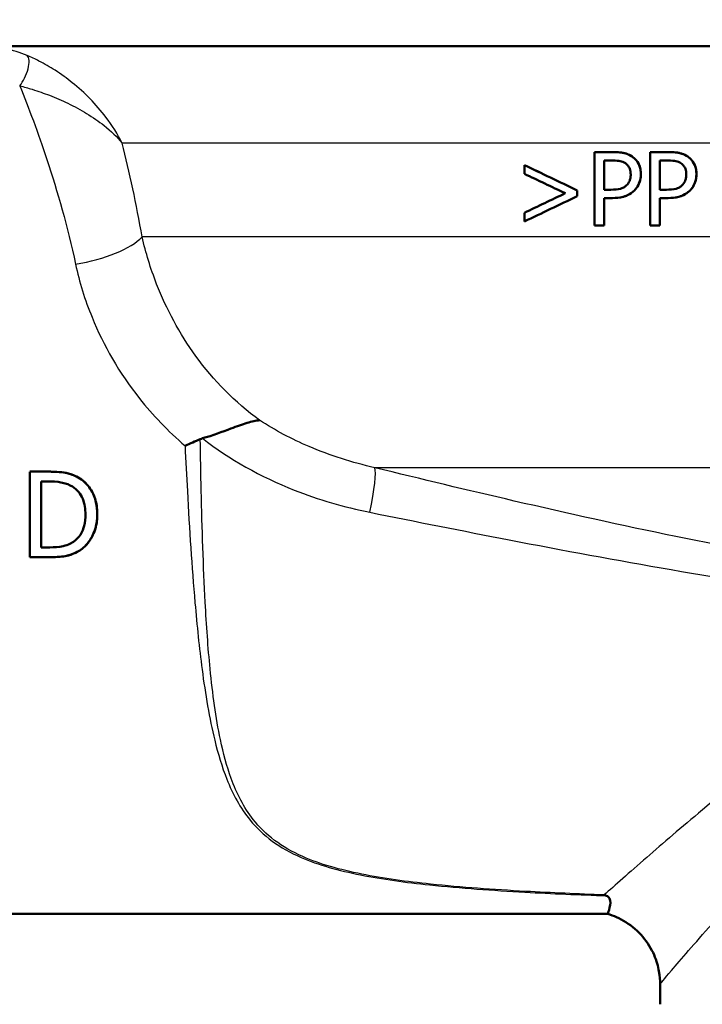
# Model space of a CAD drawing. Header units: millimetres. Extents: x 100 to 2000, y 93 to 2870.
# Tile 14 of 31: x 599 to 627, y 1467 to 1507. Entities that reach past the tile are written whole.
import ezdxf

# ---------------------------------------------------------------- set-up
doc = ezdxf.new("R2010")
doc.units = ezdxf.units.MM
doc.header["$LTSCALE"] = 10
for name, color, linetype, lineweight in [('Dimensions(ISO)', 7, 'Continuous', 25), ('Visible Edges(ISO)', 7, 'Continuous', 50), ('Visible Tangent Edges(ISO)', 7, 'Continuous', 25)]:
    doc.layers.add(name, color=color, linetype=linetype, lineweight=lineweight)
doc.styles.add('Text_3.5mm', font='arial.ttf', dxfattribs={"width": 0.9})
doc.dimstyles.new('KS-STANDARD', dxfattribs={"dimscale": 10, "dimtxt": 3.5, "dimasz": 2.5, "dimexe": 3.175, "dimexo": 0, "dimgap": 0.8, "dimtad": 1, "dimdec": 1, "dimrnd": 1e-08, "dimtxsty": 'Text_3.5mm', "dimcen": 0.09, "dimdle": 10, "dimclrd": 7, "dimclre": 7, "dimclrt": 7, "dimadec": 0, "dimazin": 2, "dimtfac": 0.714286, "dimtdec": 4, "dimtmove": 0, "dimatfit": 3, "dimfxl": 1, "dimtolj": 1, "dimlwd": 25, "dimlwe": 25, "dimarcsym": 0})

# ---------------------------------------------------------------- blocks, each defined once
blk = doc.blocks.new('*D7')
at = {"layer": 'Defpoints', "color": 0, "linetype": 'Continuous', "transparency": 16777216}
for p in [(1000.524, 1726.844), (1080.524, 1726.844), (588.924, 1417.651)]:
    blk.add_point(p, dxfattribs=at)
at = {"layer": 'Dimensions(ISO)', "color": 7, "linetype": 'Continuous', "lineweight": 25, "transparency": 16777216}
for p, q in [((1000.524, 1726.844), (1112.274, 1726.844)), ((1080.524, 1442.651), (1080.524, 1701.844)), ((588.924, 1417.651), (1112.274, 1417.651))]:
    blk.add_line(p, q, dxfattribs=at)
at = {"layer": 'Dimensions(ISO)', "color": 7, "linetype": 'Continuous', "transparency": 16777216}
for points in [[(1076.357, 1701.844), (1084.691, 1701.844), (1080.524, 1726.844)], [(1076.357, 1442.651), (1084.691, 1442.651), (1080.524, 1417.651)]]:
    blk.add_solid(points, dxfattribs=at)
at = {"layer": 'Dimensions(ISO)', "color": 7, "linetype": 'Continuous', "lineweight": 25, "transparency": 16777216, "insert": (1054.642, 1519.32), "char_height": 35, "attachment_point": 4, "rotation": 90, "style": 'Text_3.5mm'}
blk.add_mtext('\\A1;309', dxfattribs=at)

msp = doc.modelspace()

# ---------------------------------------------------------------- linework, layer by layer
at = {"layer": 'Visible Edges(ISO)'}
for p, q in [((632.23, 1506.151), (590.743, 1506.151)), ((622.243, 1501.82), (622.995, 1501.82)), ((622.243, 1501.82), (622.243, 1498.82)), ((622.995, 1501.82), (622.996, 1501.82)), ((624.514, 1501.82), (625.267, 1501.82)), ((624.514, 1501.82), (624.515, 1498.82)), ((625.267, 1501.82), (625.268, 1501.82)), ((622.641, 1501.474), (622.642, 1500.278)), ((622.971, 1501.474), (622.641, 1501.474)), ((622.641, 1500.278), (622.641, 1501.474)), ((625.243, 1501.474), (624.912, 1501.474)), ((624.913, 1500.278), (624.912, 1501.474)), ((624.913, 1501.474), (624.913, 1500.278)), ((619.375, 1501.285), (619.375, 1500.927)), ((619.375, 1501.285), (619.376, 1501.285)), ((621.534, 1500.011), (621.534, 1500.252)), ((621.534, 1500.252), (621.535, 1500.252)), ((621.535, 1500.252), (621.535, 1500.011)), ((622.641, 1500.278), (622.913, 1500.278)), ((624.913, 1500.278), (625.184, 1500.278)), ((621.534, 1500.011), (621.535, 1500.011)), ((622.641, 1498.82), (622.641, 1499.938)), ((622.978, 1499.938), (622.641, 1499.938)), ((622.642, 1499.938), (622.642, 1498.82)), ((622.978, 1499.938), (622.979, 1499.938)), ((624.913, 1498.82), (624.913, 1499.938)), ((625.25, 1499.938), (624.913, 1499.938)), ((624.913, 1499.938), (624.913, 1498.82)), ((625.25, 1499.938), (625.251, 1499.938)), ((619.375, 1499.335), (619.375, 1498.978)), ((619.375, 1498.978), (619.376, 1498.978)), ((622.641, 1498.82), (622.243, 1498.82)), ((622.641, 1498.82), (622.642, 1498.82)), ((624.913, 1498.82), (624.515, 1498.82)), ((624.913, 1498.82), (624.913, 1498.82)), ((599.949, 1488.743), (599.152, 1488.743)), ((599.949, 1488.743), (599.95, 1488.743)), ((599.618, 1488.34), (599.972, 1488.34)), ((599.973, 1485.645), (599.619, 1485.645)), ((599.154, 1485.243), (599.96, 1485.243)), ((599.96, 1485.243), (599.96, 1485.243)), ((601.199, 1485.523), (601.199, 1485.523)), ((575.424, 1470.651), (622.781, 1470.651)), ((624.924, 1466.951), (624.924, 1467.777))]:
    msp.add_line(p, q, dxfattribs=at)
for centre, major_axis, ratio, start_param, end_param in [((646.726, 1488.28), (-47.522, 22.693), 0.001176, 0.958089, 1.012634), ((646.728, 1488.02), (-47.52, 22.52), 0.001171, 0.95801, 1.000469), ((646.727, 1488.28), (-47.322, 22.598), 0.001176, 0.955108, 1.009986), ((647.122, 1512.469), (-47.733, -22.691), 0.001173, 5.289682, 5.332151), ((647.123, 1512.172), (-47.731, -22.793), 0.001176, 5.277644, 5.332208), ((647.122, 1512.172), (-47.531, -22.697), 0.001176, 5.28028, 5.335177), ((599.212, 1490.151), (0, -19.7), 0.003025, 4.783966, 4.964223), ((599.677, 1490.151), (0, 19.7), 0.003025, 1.662887, 1.801576), ((599.677, 1490.151), (0, -19.5), 0.003025, 4.805427, 4.945579)]:
    msp.add_ellipse(centre, major_axis=major_axis, ratio=ratio, start_param=start_param, end_param=end_param, dxfattribs=at)
for points, knots in [([(623.779, 1501.632), (623.7, 1501.688), (623.614, 1501.728), (623.443, 1501.781), (623.34, 1501.801), (623.133, 1501.817), (623.064, 1501.82), (622.995, 1501.82)], [-0.1241226, -0.1241226, -0.1241226, -0.1241226, -0.0717238, -0.0717238, -0.0237948, -0.0237948, 0, 0, 0, 0]), ([(622.996, 1501.82), (623.087, 1501.82), (623.18, 1501.816), (623.384, 1501.793), (623.467, 1501.774), (623.619, 1501.725), (623.703, 1501.686), (623.78, 1501.632)], [0, 0, 0, 0, 0.0315387, 0.0315387, 0.0707807, 0.0707807, 0.1221892, 0.1221892, 0.1221892, 0.1221892]), ([(626.051, 1501.632), (625.972, 1501.687), (625.887, 1501.727), (625.718, 1501.78), (625.617, 1501.801), (625.409, 1501.817), (625.337, 1501.82), (625.267, 1501.82)], [-0.1206587, -0.1206587, -0.1206587, -0.1206587, -0.069873, -0.069873, -0.0237479, -0.0237479, 0, 0, 0, 0]), ([(625.268, 1501.82), (625.361, 1501.82), (625.458, 1501.816), (625.667, 1501.792), (625.751, 1501.771), (625.9, 1501.721), (625.979, 1501.683), (626.052, 1501.632)], [0, 0, 0, 0, 0.0314939, 0.0314939, 0.0705505, 0.0705505, 0.1181945, 0.1181945, 0.1181945, 0.1181945]), ([(622.971, 1501.474), (623.135, 1501.474), (623.233, 1501.46), (623.368, 1501.431), (623.44, 1501.404), (623.505, 1501.36)], [-0.04732175, -0.04732175, -0.04732175, -0.04732175, -0.02581945, -0.02581945, 0, 0, 0, 0]), ([(623.505, 1501.36), (623.546, 1501.333), (623.584, 1501.299), (623.639, 1501.228), (623.665, 1501.186), (623.711, 1501.056), (623.721, 1500.979), (623.721, 1500.903)], [-0.06832273, -0.06832273, -0.06832273, -0.06832273, -0.0421133, -0.0421133, -0.02291149, -0.02291149, 0, 0, 0, 0]), ([(624.136, 1500.915), (624.136, 1500.982), (624.131, 1501.048), (624.108, 1501.173), (624.092, 1501.23), (624.03, 1501.376), (623.972, 1501.459), (623.867, 1501.566), (623.824, 1501.602), (623.779, 1501.632)], [-0.08633831, -0.08633831, -0.08633831, -0.08633831, -0.06646762, -0.06646762, -0.04831688, -0.04831688, -0.01803736, -0.01803736, 0, 0, 0, 0]), ([(623.78, 1501.632), (623.844, 1501.589), (623.903, 1501.536), (624.041, 1501.368), (624.078, 1501.267), (624.124, 1501.129), (624.136, 1501.022), (624.136, 1500.915)], [0, 0, 0, 0, 0.0256033, 0.0256033, 0.0692024, 0.0692024, 0.1850888, 0.1850888, 0.1850888, 0.1850888]), ([(625.243, 1501.474), (625.406, 1501.474), (625.506, 1501.46), (625.642, 1501.43), (625.713, 1501.403), (625.777, 1501.36)], [-0.0465302, -0.0465302, -0.0465302, -0.0465302, -0.0248614, -0.0248614, 0, 0, 0, 0]), ([(625.777, 1501.36), (625.817, 1501.333), (625.854, 1501.3), (625.916, 1501.222), (625.939, 1501.179), (625.983, 1501.059), (625.993, 1500.981), (625.993, 1500.903)], [-0.05440225, -0.05440225, -0.05440225, -0.05440225, -0.03860565, -0.03860565, -0.02335991, -0.02335991, 0, 0, 0, 0]), ([(626.408, 1500.915), (626.408, 1500.98), (626.403, 1501.046), (626.381, 1501.168), (626.365, 1501.225), (626.3, 1501.383), (626.237, 1501.465), (626.141, 1501.564), (626.098, 1501.601), (626.051, 1501.632)], [-0.071124, -0.071124, -0.071124, -0.071124, -0.05672296, -0.05672296, -0.04358972, -0.04358972, -0.01821751, -0.01821751, 0, 0, 0, 0]), ([(626.052, 1501.632), (626.119, 1501.586), (626.18, 1501.531), (626.319, 1501.357), (626.354, 1501.255), (626.397, 1501.118), (626.408, 1501.016), (626.408, 1500.915)], [0, 0, 0, 0, 0.0264104, 0.0264104, 0.0697042, 0.0697042, 0.171263, 0.171263, 0.171263, 0.171263]), ([(623.721, 1500.903), (623.721, 1500.854), (623.717, 1500.804), (623.698, 1500.7), (623.684, 1500.659), (623.643, 1500.565), (623.6, 1500.507), (623.551, 1500.458)], [-0.039334, -0.039334, -0.039334, -0.039334, -0.03161536, -0.03161536, -0.02253786, -0.02253786, 0, 0, 0, 0]), ([(623.874, 1500.249), (623.939, 1500.313), (623.993, 1500.389), (624.068, 1500.542), (624.105, 1500.636), (624.132, 1500.808), (624.136, 1500.862), (624.136, 1500.915)], [-0.09892143, -0.09892143, -0.09892143, -0.09892143, -0.05245471, -0.05245471, -0.01610702, -0.01610702, 0, 0, 0, 0]), ([(624.136, 1500.915), (624.136, 1500.794), (624.116, 1500.678), (624.055, 1500.512), (624.027, 1500.45), (623.954, 1500.336), (623.916, 1500.29), (623.874, 1500.249)], [0, 0, 0, 0, 0.03632568, 0.03632568, 0.05395995, 0.05395995, 0.06828152, 0.06828152, 0.06828152, 0.06828152]), ([(625.993, 1500.903), (625.993, 1500.854), (625.989, 1500.805), (625.971, 1500.7), (625.956, 1500.66), (625.915, 1500.566), (625.873, 1500.508), (625.823, 1500.458)], [-0.03873467, -0.03873467, -0.03873467, -0.03873467, -0.03130112, -0.03130112, -0.0224842, -0.0224842, 0, 0, 0, 0]), ([(626.146, 1500.249), (626.211, 1500.313), (626.264, 1500.388), (626.339, 1500.539), (626.376, 1500.633), (626.404, 1500.805), (626.408, 1500.86), (626.408, 1500.915)], [-0.09861284, -0.09861284, -0.09861284, -0.09861284, -0.05260908, -0.05260908, -0.01653962, -0.01653962, 0, 0, 0, 0]), ([(626.408, 1500.915), (626.408, 1500.791), (626.387, 1500.671), (626.324, 1500.505), (626.296, 1500.445), (626.224, 1500.334), (626.187, 1500.29), (626.146, 1500.249)], [0, 0, 0, 0, 0.03733086, 0.03733086, 0.05408915, 0.05408915, 0.06762776, 0.06762776, 0.06762776, 0.06762776]), ([(623.551, 1500.458), (623.518, 1500.423), (623.481, 1500.395), (623.384, 1500.34), (623.332, 1500.324), (623.19, 1500.287), (623.048, 1500.278), (622.913, 1500.278)], [-0.06675503, -0.06675503, -0.06675503, -0.06675503, -0.05858064, -0.05858064, -0.0471158, -0.0471158, 0, 0, 0, 0]), ([(622.978, 1499.938), (623.121, 1499.938), (623.276, 1499.95), (623.55, 1500.023), (623.652, 1500.078), (623.784, 1500.168), (623.83, 1500.206), (623.874, 1500.249)], [-0.0870569, -0.0870569, -0.0870569, -0.0870569, -0.05269877, -0.05269877, -0.01978958, -0.01978958, 0, 0, 0, 0]), ([(623.874, 1500.249), (623.79, 1500.166), (623.695, 1500.101), (623.469, 1499.994), (623.289, 1499.938), (622.979, 1499.938)], [0, 0, 0, 0, 0.038351, 0.038351, 0.08467074, 0.08467074, 0.08467074, 0.08467074]), ([(625.823, 1500.458), (625.79, 1500.424), (625.753, 1500.395), (625.656, 1500.34), (625.604, 1500.324), (625.462, 1500.287), (625.32, 1500.278), (625.184, 1500.278)], [-0.06488875, -0.06488875, -0.06488875, -0.06488875, -0.0569175, -0.0569175, -0.04577876, -0.04577876, 0, 0, 0, 0]), ([(625.25, 1499.938), (625.392, 1499.938), (625.546, 1499.95), (625.833, 1500.026), (625.934, 1500.085), (626.053, 1500.166), (626.101, 1500.205), (626.146, 1500.249)], [-0.07194787, -0.07194787, -0.07194787, -0.07194787, -0.04673827, -0.04673827, -0.01998293, -0.01998293, 0, 0, 0, 0]), ([(626.146, 1500.249), (626.061, 1500.165), (625.965, 1500.1), (625.739, 1499.994), (625.561, 1499.938), (625.251, 1499.938)], [0, 0, 0, 0, 0.03808989, 0.03808989, 0.08227319, 0.08227319, 0.08227319, 0.08227319]), ([(606.213, 1490.107), (606.637, 1490.227), (607.027, 1490.373), (607.622, 1490.596), (607.841, 1490.678), (608.232, 1490.799), (608.401, 1490.838), (608.547, 1490.845), (608.549, 1490.845), (608.55, 1490.845)], [0, 0, 0, 0, 0.135429, 0.135429, 0.2291226, 0.2291226, 0.3226155, 0.3226155, 0.3234283, 0.3234283, 0.3234283, 0.3234283]), ([(605.501, 1489.803), (605.502, 1489.804), (605.503, 1489.804), (605.608, 1489.849), (605.711, 1489.894), (605.919, 1489.985), (606.023, 1490.03), (606.126, 1490.076)], [-0.00031471, -0.00031471, -0.00031471, -0.00031471, 0, 0, 0.03382091, 0.03382091, 0.06838649, 0.06838649, 0.06838649, 0.06838649]), ([(601.203, 1488.465), (601.073, 1488.55), (600.927, 1488.61), (600.669, 1488.686), (600.489, 1488.728), (600.074, 1488.742), (600.011, 1488.743), (599.949, 1488.743)], [-0.2689792, -0.2689792, -0.2689792, -0.2689792, -0.1246788, -0.1246788, -0.0185618, -0.0185618, 0, 0, 0, 0]), ([(599.95, 1488.743), (600.218, 1488.743), (600.504, 1488.726), (600.829, 1488.641), (601.026, 1488.581), (601.204, 1488.465)], [0, 0, 0, 0, 0.0804354, 0.0804354, 0.1189829, 0.1189829, 0.1189829, 0.1189829]), ([(601.913, 1486.99), (601.913, 1487.158), (601.897, 1487.328), (601.817, 1487.682), (601.755, 1487.819), (601.607, 1488.092), (601.484, 1488.244), (601.289, 1488.404), (601.247, 1488.435), (601.203, 1488.465)], [-0.1393431, -0.1393431, -0.1393431, -0.1393431, -0.1096099, -0.1096099, -0.0757219, -0.0757219, -0.0158145, -0.0158145, 0, 0, 0, 0]), ([(601.204, 1488.465), (601.372, 1488.353), (601.512, 1488.214), (601.703, 1487.929), (601.79, 1487.77), (601.894, 1487.365), (601.913, 1487.176), (601.913, 1486.99)], [0, 0, 0, 0, 0.0606646, 0.0606646, 0.1031843, 0.1031843, 0.1376899, 0.1376899, 0.1376899, 0.1376899]), ([(599.972, 1488.34), (600.252, 1488.34), (600.412, 1488.31), (600.639, 1488.257), (600.772, 1488.204), (600.897, 1488.13)], [-0.0701076, -0.0701076, -0.0701076, -0.0701076, -0.04348213, -0.04348213, 0, 0, 0, 0]), ([(600.897, 1488.13), (600.991, 1488.072), (601.075, 1488.001), (601.218, 1487.831), (601.275, 1487.734), (601.399, 1487.43), (601.428, 1487.21), (601.428, 1486.995)], [-0.1321639, -0.1321639, -0.1321639, -0.1321639, -0.0989819, -0.0989819, -0.0651564, -0.0651564, 0, 0, 0, 0]), ([(601.428, 1486.995), (601.428, 1486.838), (601.414, 1486.676), (601.352, 1486.424), (601.309, 1486.294), (601.15, 1486.05), (601.055, 1485.955), (600.94, 1485.878)], [-0.1605695, -0.1605695, -0.1605695, -0.1605695, -0.0888094, -0.0888094, -0.0416291, -0.0416291, 0, 0, 0, 0]), ([(601.199, 1485.523), (601.304, 1485.593), (601.398, 1485.675), (601.569, 1485.868), (601.642, 1485.978), (601.782, 1486.244), (601.879, 1486.477), (601.91, 1486.867), (601.913, 1486.929), (601.913, 1486.99)], [-0.2712988, -0.2712988, -0.2712988, -0.2712988, -0.1970984, -0.1970984, -0.1192049, -0.1192049, -0.0185952, -0.0185952, 0, 0, 0, 0]), ([(601.913, 1486.99), (601.913, 1486.773), (601.884, 1486.56), (601.751, 1486.163), (601.664, 1486.008), (601.471, 1485.742), (601.347, 1485.621), (601.199, 1485.523)], [0, 0, 0, 0, 0.0659312, 0.0659312, 0.1275858, 0.1275858, 0.1981637, 0.1981637, 0.1981637, 0.1981637]), ([(600.94, 1485.878), (600.877, 1485.834), (600.811, 1485.796), (600.64, 1485.722), (600.556, 1485.703), (600.341, 1485.658), (600.152, 1485.645), (599.973, 1485.645)], [-0.07437419, -0.07437419, -0.07437419, -0.07437419, -0.06578027, -0.06578027, -0.05370853, -0.05370853, 0, 0, 0, 0]), ([(599.96, 1485.243), (600.166, 1485.243), (600.401, 1485.253), (600.713, 1485.308), (600.883, 1485.347), (601.131, 1485.482), (601.165, 1485.502), (601.199, 1485.523)], [-0.2238475, -0.2238475, -0.2238475, -0.2238475, -0.085264, -0.085264, -0.0119779, -0.0119779, 0, 0, 0, 0]), ([(601.199, 1485.523), (601.068, 1485.441), (600.927, 1485.373), (600.668, 1485.297), (600.44, 1485.243), (599.96, 1485.243)], [0, 0, 0, 0, 0.0469973, 0.0469973, 0.08130471, 0.08130471, 0.08130471, 0.08130471]), ([(622.638, 1471.426), (622.64, 1471.426), (622.642, 1471.425), (622.674, 1471.414), (622.705, 1471.403), (622.736, 1471.392)], [-0.01665447, -0.01665447, -0.01665447, -0.01665447, -0.01565664, -0.01565664, 0, 0, 0, 0]), ([(622.781, 1470.651), (622.781, 1470.652), (622.781, 1470.653), (622.784, 1470.663), (622.788, 1470.674), (622.803, 1470.718), (622.818, 1470.76), (622.869, 1470.928), (622.904, 1471.078), (622.874, 1471.253), (622.853, 1471.313), (622.784, 1471.368), (622.763, 1471.381), (622.736, 1471.392)], [0.2998553, 0.2998553, 0.2998553, 0.2998553, 0.3200325, 0.3200325, 0.3541567, 0.3541567, 0.4128769, 0.4128769, 0.5292655, 0.5292655, 0.5813764, 0.5813764, 0.5973003, 0.5973003, 0.5973003, 0.5973003]), ([(624.924, 1467.777), (624.924, 1467.926), (624.914, 1468.1), (624.842, 1468.501), (624.781, 1468.729), (624.57, 1469.216), (624.417, 1469.473), (624.021, 1469.944), (623.779, 1470.153), (623.275, 1470.472), (623.016, 1470.581), (622.781, 1470.651)], [-0.557288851, -0.557288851, -0.557288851, -0.557288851, -0.556020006, -0.556020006, -0.554751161, -0.554751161, -0.553482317, -0.553482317, -0.552213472, -0.552213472, -0.550944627, -0.550944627, -0.550944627, -0.550944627])]:
    msp.add_open_spline(points, degree=3, knots=knots, dxfattribs=at)
msp.add_open_spline([(606.213, 1490.107), (606.183, 1490.098), (606.154, 1490.088), (606.126, 1490.076)], degree=3, dxfattribs=at)
at = {"layer": 'Visible Tangent Edges(ISO)'}
for p, q in [((631.519, 1502.186), (602.931, 1502.186)), ((623.779, 1501.632), (623.78, 1501.632)), ((626.051, 1501.632), (626.052, 1501.632)), ((624.136, 1500.915), (624.136, 1500.915)), ((626.408, 1500.915), (626.408, 1500.915)), ((623.874, 1500.249), (623.874, 1500.249)), ((626.146, 1500.249), (626.146, 1500.249)), ((631.519, 1498.345), (603.749, 1498.345)), ((634.779, 1488.904), (613.262, 1488.904)), ((601.203, 1488.465), (601.204, 1488.465)), ((601.913, 1486.99), (601.913, 1486.99))]:
    msp.add_line(p, q, dxfattribs=at)
for centre, major_axis, ratio, start_param, end_param in [((598.74, 1505.086), (0.279, 0.696), 0.378992, 3.959569, 6.157344), ((601.017, 1498.319), (2.949, 0.55), 0.358087, 4.648538, 5.824837), ((612.63, 1486.522), (0.592, 2.429), 0.116779, 4.973311, 6.112929)]:
    msp.add_ellipse(centre, major_axis=major_axis, ratio=ratio, start_param=start_param, end_param=end_param, dxfattribs=at)
for points, knots in [([(599.051, 1505.763), (598.761, 1505.884), (598.449, 1505.984), (597.826, 1506.115), (597.511, 1506.151), (597.196, 1506.151)], [0, 0, 0, 0, 0.0853447, 0.0853447, 0.1631056, 0.1631056, 0.1631056, 0.1631056]), ([(602.931, 1502.186), (602.749, 1502.553), (602.525, 1502.908), (602.069, 1503.509), (601.851, 1503.76), (601.393, 1504.227), (601.153, 1504.445), (600.674, 1504.83), (600.442, 1505), (599.985, 1505.293), (599.767, 1505.421), (599.377, 1505.619), (599.22, 1505.693), (599.051, 1505.763)], [-0.6492971, -0.6492971, -0.6492971, -0.6492971, -0.4781353, -0.4781353, -0.3484438, -0.3484438, -0.2287665, -0.2287665, -0.1293117, -0.1293117, -0.0497353, -0.0497353, 0, 0, 0, 0]), ([(598.742, 1504.533), (599.111, 1503.622), (599.491, 1502.61), (600.289, 1500.197), (600.697, 1498.757), (601.026, 1497.23)], [13.27574, 13.27574, 13.27574, 13.27574, 13.755642, 13.755642, 14.331546, 14.331546, 14.331546, 14.331546]), ([(598.742, 1504.533), (598.922, 1504.485), (599.09, 1504.435), (599.505, 1504.305), (599.737, 1504.223), (600.224, 1504.035), (600.472, 1503.928), (600.984, 1503.682), (601.241, 1503.542), (601.737, 1503.24), (601.973, 1503.076), (602.474, 1502.678), (602.723, 1502.438), (602.931, 1502.186)], [0, 0, 0, 0, 0.0497353, 0.0497353, 0.1293117, 0.1293117, 0.2287665, 0.2287665, 0.3484438, 0.3484438, 0.4781353, 0.4781353, 0.6492971, 0.6492971, 0.6492971, 0.6492971]), ([(608.55, 1490.845), (607.543, 1491.583), (606.666, 1492.479), (605.275, 1494.393), (604.74, 1495.395), (604.091, 1497.057), (603.894, 1497.704), (603.749, 1498.345)], [-11.47756, -11.47756, -11.47756, -11.47756, -11.006146, -11.006146, -10.570515, -10.570515, -10.298245, -10.298245, -10.298245, -10.298245]), ([(601.026, 1497.23), (601.181, 1496.508), (601.405, 1495.779), (602.168, 1493.906), (602.817, 1492.777), (604.185, 1491.048), (604.809, 1490.396), (605.501, 1489.803)], [10.2982449, 10.2982449, 10.2982449, 10.2982449, 10.5705147, 10.5705147, 11.0061464, 11.0061464, 11.2979982, 11.2979982, 11.2979982, 11.2979982]), ([(613.262, 1488.904), (612.339, 1489.112), (611.432, 1489.399), (609.862, 1490.075), (609.184, 1490.435), (608.55, 1490.845)], [-0.8639374, -0.8639374, -0.8639374, -0.8639374, -0.5325963, -0.5325963, -0.2597486, -0.2597486, -0.2597486, -0.2597486]), ([(622.638, 1471.426), (621.561, 1471.466), (620.488, 1471.513), (618.109, 1471.644), (616.806, 1471.735), (614.567, 1471.97), (613.615, 1472.098), (611.838, 1472.455), (611.015, 1472.685), (609.882, 1473.185), (609.495, 1473.407), (609.161, 1473.659), (608.821, 1473.915), (608.533, 1474.201), (607.897, 1475.012), (607.613, 1475.578), (607.207, 1476.692), (607.065, 1477.223), (606.757, 1478.679), (606.628, 1479.649), (606.442, 1481.546), (606.378, 1482.458), (606.248, 1484.867), (606.199, 1486.404), (606.149, 1488.666), (606.137, 1489.37), (606.126, 1490.076)], [0.435084, 0.435084, 0.435084, 0.435084, 0.762546, 0.762546, 1.165826, 1.165826, 1.476524, 1.476524, 1.786004, 1.786004, 1.979428, 1.979428, 1.979428, 2.176511, 2.176511, 2.491843, 2.491843, 2.746086, 2.746086, 3.154446, 3.154446, 3.502319, 3.502319, 4.046052, 4.046052, 4.289669, 4.289669, 4.289669, 4.289669]), ([(606.213, 1490.107), (607.322, 1489.25), (608.59, 1488.533), (610.957, 1487.597), (612.001, 1487.295), (613.057, 1487.082)], [0.0741717, 0.0741717, 0.0741717, 0.0741717, 0.5325963, 0.5325963, 0.8639374, 0.8639374, 0.8639374, 0.8639374]), ([(605.501, 1489.803), (605.531, 1489.183), (605.562, 1488.563), (605.68, 1486.387), (605.779, 1484.85), (605.989, 1482.44), (606.082, 1481.528), (606.332, 1479.629), (606.494, 1478.657), (606.851, 1477.198), (607.01, 1476.667), (607.454, 1475.551), (607.757, 1474.985), (608.421, 1474.172), (608.718, 1473.885), (609.067, 1473.629), (609.41, 1473.377), (609.804, 1473.155), (610.954, 1472.654), (611.785, 1472.424), (613.574, 1472.067), (614.531, 1471.939), (616.777, 1471.704), (618.084, 1471.613), (620.505, 1471.48), (621.619, 1471.432), (622.736, 1471.392)], [-4.261067, -4.261067, -4.261067, -4.261067, -4.046052, -4.046052, -3.502319, -3.502319, -3.154446, -3.154446, -2.746086, -2.746086, -2.491843, -2.491843, -2.176511, -2.176511, -1.979428, -1.979428, -1.979428, -1.786004, -1.786004, -1.476524, -1.476524, -1.165826, -1.165826, -0.762546, -0.762546, -0.423362, -0.423362, -0.423362, -0.423362]), ([(632.18, 1484.866), (629.973, 1485.22), (627.767, 1485.638), (623.359, 1486.544), (621.157, 1487.033), (618.961, 1487.542), (617.057, 1487.983), (615.157, 1488.439), (613.262, 1488.904)], [-2.737166, -2.737166, -2.737166, -2.737166, -2.052875, -2.052875, -1.368583, -1.368583, -1.368583, -0.775478, -0.775478, -0.775478, -0.775478]), ([(613.057, 1487.082), (614.948, 1486.7), (616.845, 1486.322), (618.751, 1485.954), (620.95, 1485.529), (623.159, 1485.118), (627.596, 1484.353), (629.824, 1483.998), (632.063, 1483.699)], [0.775478, 0.775478, 0.775478, 0.775478, 1.368583, 1.368583, 1.368583, 2.052875, 2.052875, 2.737166, 2.737166, 2.737166, 2.737166]), ([(634.775, 1480.868), (633.728, 1480.234), (632.741, 1479.572), (629.86, 1477.525), (628.13, 1476.133), (625.801, 1474.192), (625.036, 1473.535), (623.652, 1472.331), (623.058, 1471.803), (622.638, 1471.426)], [-3.543462, -3.543462, -3.543462, -3.543462, -3.121228, -3.121228, -2.241559, -2.241559, -1.735427, -1.735427, -1.176109, -1.176109, -1.176109, -1.176109]), ([(624.924, 1467.777), (624.925, 1467.783), (625.086, 1467.978), (625.761, 1468.77), (626.329, 1469.43), (627.618, 1470.885), (628.282, 1471.622), (630.307, 1473.796), (631.813, 1475.348), (634.005, 1477.322), (634.513, 1477.763), (635.039, 1478.195)], [0.557289, 0.557289, 0.557289, 0.557289, 1.097037, 1.097037, 1.735427, 1.735427, 2.241559, 2.241559, 3.121228, 3.121228, 3.375016, 3.375016, 3.375016, 3.375016])]:
    msp.add_open_spline(points, degree=3, knots=knots, dxfattribs=at)
msp.add_open_spline([(603.749, 1498.345), (603.513, 1499.69), (603.233, 1500.977), (602.931, 1502.186)], degree=3, dxfattribs=at)

# ---------------------------------------------------------------- dimensions: what is measured, and where the dimension line sits
at = {"layer": 'Dimensions(ISO)', "color": 7, "linetype": 'Continuous', "lineweight": 25}
dim = msp.add_linear_dim(base=(1080.524, 1726.844), p1=(588.924, 1417.651), p2=(1000.524, 1726.844), angle=90, dimstyle='KS-STANDARD', override={"dimgap": 0.8, "dimdec": 0, "dimtol": 0, "dimlim": 0, "dimtp": 0, "dimtm": 0, "dimtdec": 4, "dimtofl": 0, "dimatfit": 1}, dxfattribs=at)
dim.commit()
dim.dimension.update_dxf_attribs({"geometry": '*D7', "text_midpoint": (1080.524, 1554.139), "dimtype": 160})

doc.saveas('drawing.dxf')
